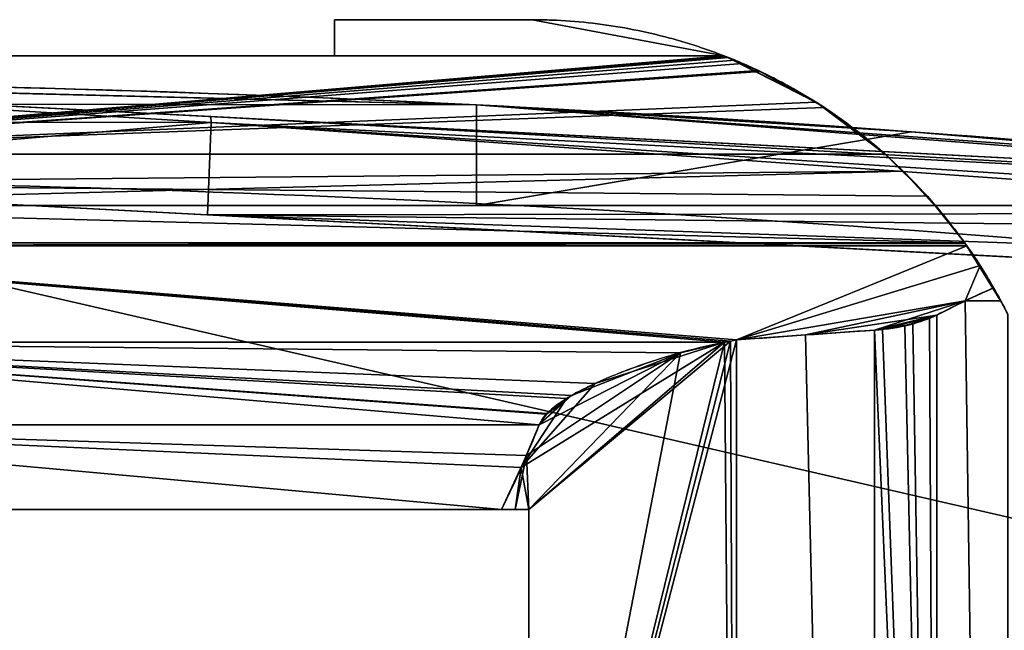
# Model space of a CAD drawing. Extents: x -10.8 to 10.8, y -12.7 to 10.3.
# Tile 42 of 44: x 1.9 to 5.8, y 7.6 to 10. Entities that reach past the tile are written whole.
import ezdxf

# ---------------------------------------------------------------- set-up
doc = ezdxf.new("R2010")
doc.units = 0
doc.header["$MEASUREMENT"] = 0
doc.layers.add('1', color=7, linetype='Continuous')

# ---------------------------------------------------------------- blocks, each defined once
blk = doc.blocks.new('UG_SURFACE_018')
at = {"layer": '1', "color": 9, "linetype": 'Continuous'}
blk.add_3dface([(3.902262, 9.993727, 13.014682), (4.670967, 9.848934, 13.014682), (3.112448, 9.848934, 13.014682), (3.112448, 9.99377, 13.014682)], dxfattribs=at)
blk = doc.blocks.new('UG_SURFACE_034')
at = {"layer": '1', "color": 9, "linetype": 'Continuous'}
for points in [[(4.155295, 8.538688, 19.058624), (4.672131, 8.702975, 18.875113), (0.041582, 8.702975, 18.875113)], [(3.931452, 8.372743, 19.109962), (3.962148, 8.417576, 19.103869), (0.041582, 8.702975, 18.875113)], [(0.041582, 8.702975, 18.875113), (0.041582, 8.372743, 19.109962), (3.931452, 8.372743, 19.109962)], [(0.041582, 8.702975, 18.875113), (3.962148, 8.417576, 19.103869), (4.040726, 8.478227, 19.08691)], [(0.041582, 8.702975, 18.875113), (4.040726, 8.478227, 19.08691), (4.155295, 8.538688, 19.058624)]]:
    blk.add_3dface(points, dxfattribs=at)
blk = doc.blocks.new('UG_SURFACE_036')
at = {"layer": '1', "color": 9, "linetype": 'Continuous'}
for points in [[(3.6802, 9.25, 0.268223), (3.6802, 9.652809, 0.268223), (5.419548, 9.545422, 0.268223)], [(5.419548, 9.545422, 0.268223), (7.155944, 9.397798, 0.268223), (7.155944, 9.25, 0.268223), (3.6802, 9.25, 0.268223)]]:
    blk.add_3dface(points, dxfattribs=at)
blk = doc.blocks.new('UG_SURFACE_048')
at = {"layer": '1', "color": 9, "linetype": 'Continuous'}
for points in [[(3.6802, 9.652809, -4.006757), (-0.085012, 9.747207, -4.481299), (-0.085118, 9.657237, -3.133174)], [(-0.085118, 9.657237, -0.159275), (-0.085012, 9.747207, 0.731299), (3.6802, 9.652809, 0.268223)], [(3.6802, 9.652809, 0.268223), (-0.085012, 9.747207, 0.731299), (7.736272, 9.339417, 0.731299)], [(7.736272, 9.339417, -4.481299), (-0.085012, 9.747207, -4.481299), (3.6802, 9.652809, -4.006757)], [(3.6802, 9.652809, 0.268223), (3.6802, 9.652809, -0.159275), (-0.085118, 9.657237, -0.159275)], [(-0.085118, 9.657237, -3.133174), (3.6802, 9.652809, -3.133174), (3.6802, 9.652809, -4.006757)], [(3.6802, 9.652809, -4.006757), (7.155944, 9.397798, -4.006757), (7.736272, 9.339417, -4.481299)], [(7.736272, 9.339417, 0.731299), (7.155944, 9.397798, 0.268223), (3.6802, 9.652809, 0.268223)]]:
    blk.add_3dface(points, dxfattribs=at)
blk = doc.blocks.new('UG_SURFACE_068')
at = {"layer": '1', "color": 9, "linetype": 'Continuous'}
blk.add_3dface([(0.000106, 9.747155, -0.159275), (3.6802, 9.652809, -0.159275), (3.6802, 9.25, -0.159275), (-3.6802, 9.25, -0.159275)], dxfattribs=at)
blk = doc.blocks.new('UG_SURFACE_073')
at = {"layer": '1', "color": 9, "linetype": 'Continuous'}
for points in [[(4.720643, 8.712673, 18.852824), (5.641659, 9.089043, 17.744503), (0.041582, 9.089043, 17.744503)], [(4.672131, 8.702975, 18.875113), (4.696436, 8.707795, 18.864063), (0.041582, 9.089043, 17.744503)], [(0.041582, 9.089043, 17.744503), (0.041582, 8.702975, 18.875113), (4.672131, 8.702975, 18.875113)], [(0.041582, 9.089043, 17.744503), (4.696436, 8.707795, 18.864063), (4.720643, 8.712673, 18.852824)], [(5.694185, 9.010788, 18.030959), (5.641659, 9.089043, 17.744503), (4.720643, 8.712673, 18.852824)], [(5.694185, 9.010788, 18.030959), (4.720643, 8.712673, 18.852824), (5.634275, 8.868225, 18.462837)], [(5.634275, 8.868225, 18.462837), (5.748504, 8.921069, 18.313156), (5.694185, 9.010788, 18.030959)], [(5.634275, 8.868225, 18.462837), (4.720643, 8.712673, 18.852824), (4.996271, 8.732377, 18.806886)], [(5.634275, 8.868225, 18.462837), (4.996271, 8.732377, 18.806886), (5.272713, 8.751762, 18.760812)], [(5.520962, 8.812099, 18.611316), (5.634275, 8.868225, 18.462837), (5.272713, 8.751762, 18.760812)], [(5.520962, 8.812099, 18.611316), (5.272713, 8.751762, 18.760812), (5.30369, 8.754446, 18.75436)], [(5.30369, 8.754446, 18.75436), (5.425844, 8.776613, 18.7004), (5.520962, 8.812099, 18.611316)]]:
    blk.add_3dface(points, dxfattribs=at)
blk = doc.blocks.new('UG_SURFACE_079')
at = {"layer": '1', "color": 9, "linetype": 'Continuous'}
blk.add_3dface([(-3.80695, 8.034112, 10.164808), (3.890113, 8.034112, 10.164808), (3.890113, 3.014289, 10.164808), (0.041549, 3.014289, 10.164808)], dxfattribs=at)
blk = doc.blocks.new('UG_SURFACE_082')
at = {"layer": '1', "color": 9, "linetype": 'Continuous'}
for points in [[(3.112448, 9.99377, 14.755377), (3.112448, 9.99377, 16.496072), (3.884257, 9.993728, 16.496072), (3.884257, 9.993728, 13.014682)], [(3.884257, 9.993728, 13.014682), (3.112448, 9.99377, 13.014682), (3.112448, 9.99377, 14.755377)], [(3.902262, 9.993727, 13.014682), (3.884257, 9.993728, 13.014682), (3.884257, 9.993728, 16.496072), (3.902262, 9.993727, 16.496072)], [(4.670967, 9.848934, 16.496072), (4.670967, 9.848934, 13.014682), (3.902262, 9.993727, 13.014682)], [(3.902262, 9.993727, 13.014682), (3.902262, 9.993727, 16.496072), (4.670967, 9.848934, 16.496072)], [(4.670967, 9.848934, 13.014682), (4.990914, 9.689573, 16.913555), (4.990043, 9.688056, 12.601168)], [(4.834967, 9.777175, 12.753036), (4.670967, 9.848934, 12.904983), (4.670967, 9.848934, 12.959832)], [(4.672273, 9.848426, 12.884994), (4.670967, 9.848934, 12.904983), (4.834967, 9.777175, 12.753036)], [(4.670967, 9.848934, 12.959832), (4.990043, 9.688056, 12.601168), (4.834967, 9.777175, 12.753036)], [(4.990043, 9.688056, 12.601168), (4.670967, 9.848934, 12.959832), (4.670967, 9.848934, 13.014682)], [(4.990914, 9.689573, 16.913555), (4.670967, 9.848934, 13.014682), (4.670967, 9.848934, 16.496072), (4.670967, 9.848934, 16.550922)], [(4.834967, 9.777175, 16.759682), (4.990914, 9.689573, 16.913555), (4.670967, 9.848934, 16.550922)], [(4.670967, 9.848934, 16.550922), (4.670967, 9.848934, 16.605771), (4.834967, 9.777175, 16.759682)], [(4.834967, 9.777175, 16.759682), (4.670967, 9.848934, 16.605771), (4.680629, 9.845156, 16.660187)], [(4.687547, 9.842416, 12.83364), (4.672273, 9.848426, 12.884994), (4.834967, 9.777175, 12.753036)], [(4.680629, 9.845156, 16.660187), (4.714834, 9.831338, 16.722157), (4.834967, 9.777175, 16.759682)], [(4.834967, 9.777175, 12.753036), (4.744005, 9.819005, 12.754414), (4.687547, 9.842416, 12.83364)], [(4.714834, 9.831338, 16.722157), (4.806749, 9.790709, 16.811821), (4.834967, 9.777175, 16.759682)], [(4.834967, 9.777175, 12.753036), (4.814869, 9.786867, 12.692804), (4.744005, 9.819005, 12.754414)], [(4.806749, 9.790709, 16.811821), (4.990914, 9.689573, 16.913555), (4.834967, 9.777175, 16.759682)], [(4.834967, 9.777175, 12.753036), (4.990043, 9.688056, 12.601168), (4.814869, 9.786867, 12.692804)], [(5.071941, 9.641859, 12.558326), (4.990043, 9.688056, 12.601168), (4.990914, 9.689573, 16.913555)], [(4.990914, 9.689573, 16.913555), (5.038834, 9.663257, 16.940026), (5.071941, 9.641859, 12.558326)], [(5.038834, 9.663257, 16.940026), (5.315005, 9.455234, 16.999471), (5.071941, 9.641859, 12.558326)], [(5.315005, 9.455234, 16.999471), (5.315005, 9.455234, 12.511282), (5.071941, 9.641859, 12.558326)], [(5.483755, 9.287322, 12.511282), (5.315005, 9.455234, 12.511282), (5.387275, 9.387899, 16.999471)], [(5.315005, 9.455234, 16.999471), (5.387275, 9.387899, 16.999471), (5.315005, 9.455234, 12.511282)], [(5.387275, 9.387899, 16.999471), (5.548051, 9.212323, 16.999471), (5.483755, 9.287322, 12.511282)], [(5.633254, 9.100903, 12.511282), (5.483755, 9.287322, 12.511282), (5.548051, 9.212323, 16.999471)], [(5.548051, 9.212323, 16.999471), (5.633254, 9.100903, 16.999471), (5.633254, 9.100903, 12.511282)], [(5.633254, 9.100903, 12.186719), (5.633254, 9.100903, 12.511282), (5.633254, 9.100903, 16.999471), (5.781657, 8.860647, 11.241038)], [(5.633254, 9.100903, 11.862155), (5.633254, 9.100903, 12.186719), (5.781657, 8.860647, 11.241038)], [(5.63539, 9.097905, 11.813659), (5.633254, 9.100903, 11.862155), (5.781657, 8.860647, 11.241038)], [(5.781657, 8.860647, 18.269715), (5.781657, 8.860647, 11.241038), (5.633254, 9.100903, 16.999471), (5.633254, 9.100903, 17.324035)], [(5.781657, 8.860647, 18.269715), (5.633254, 9.100903, 17.324035), (5.633254, 9.100903, 17.648599)], [(5.781657, 8.860647, 18.269715), (5.633254, 9.100903, 17.648599), (5.63539, 9.097905, 17.697094)], [(5.781657, 8.860647, 11.241038), (5.641659, 9.089043, 11.76625), (5.63539, 9.097905, 11.813659)], [(5.63539, 9.097905, 17.697094), (5.641659, 9.089043, 17.744503), (5.781657, 8.860647, 18.269715)], [(5.694185, 9.010788, 11.479796), (5.641659, 9.089043, 11.76625), (5.781657, 8.860647, 11.241038)], [(5.781657, 8.860647, 18.269715), (5.641659, 9.089043, 17.744503), (5.694185, 9.010788, 18.030959)], [(5.694185, 9.010788, 18.030959), (5.777476, 8.868735, 18.275194), (5.781657, 8.860647, 18.269715)], [(5.777476, 8.868735, 11.23556), (5.748504, 8.921069, 11.197597), (5.694185, 9.010788, 11.479796)], [(5.781657, 8.860647, 11.241038), (5.777476, 8.868735, 11.23556), (5.694185, 9.010788, 11.479796)], [(5.694185, 9.010788, 18.030959), (5.748504, 8.921069, 18.313156), (5.777476, 8.868735, 18.275194)], [(5.805454, 8.814615, 11.27222), (5.781657, 8.860647, 11.241038), (5.805454, 8.814615, 18.238533)], [(5.781657, 8.860647, 11.241038), (5.781657, 8.860647, 18.269715), (5.805454, 8.814615, 18.238533)]]:
    blk.add_3dface(points, dxfattribs=at)
blk = doc.blocks.new('UG_SURFACE_084')
at = {"layer": '1', "color": 9, "linetype": 'Continuous'}
for points in [[(5.633254, 9.100903, 17.648599), (0.041582, 9.100903, 17.648599), (0.041582, 9.089043, 17.744503)], [(0.041582, 9.089043, 17.744503), (5.63539, 9.097905, 17.697094), (5.633254, 9.100903, 17.648599)], [(0.041582, 9.089043, 17.744503), (5.641659, 9.089043, 17.744503), (5.63539, 9.097905, 17.697094)]]:
    blk.add_3dface(points, dxfattribs=at)
blk = doc.blocks.new('UG_SURFACE_090')
at = {"layer": '1', "color": 9, "linetype": 'Continuous'}
for points in [[(3.890113, 5.524201, 19.117702), (4.720643, 2.890308, 18.852824), (4.720643, 8.712673, 18.852824)], [(3.890113, 5.524201, 19.117702), (4.720643, 8.712673, 18.852824), (4.696436, 8.707795, 18.864063)], [(4.696436, 8.707795, 18.864063), (4.672131, 8.702975, 18.875113), (3.890113, 8.034112, 19.117702)], [(4.696436, 8.707795, 18.864063), (3.890113, 8.034112, 19.117702), (3.890113, 5.524201, 19.117702)], [(3.890113, 8.034112, 19.117702), (4.672131, 8.702975, 18.875113), (3.859279, 8.201599, 19.123127)], [(3.859279, 8.201599, 19.123127), (4.672131, 8.702975, 18.875113), (4.155295, 8.538688, 19.058624)], [(4.155295, 8.538688, 19.058624), (4.040726, 8.478227, 19.08691), (3.859279, 8.201599, 19.123127)], [(3.931452, 8.372743, 19.109962), (3.859279, 8.201599, 19.123127), (4.040726, 8.478227, 19.08691)], [(4.040726, 8.478227, 19.08691), (3.962148, 8.417576, 19.103869), (3.931452, 8.372743, 19.109962)], [(3.859279, 8.201599, 19.123127), (3.779936, 8.034112, 19.135733), (3.835099, 8.034112, 19.127174)], [(3.859279, 8.201599, 19.123127), (3.835099, 8.034112, 19.127174), (3.890113, 8.034112, 19.117702)]]:
    blk.add_3dface(points, dxfattribs=at)
blk = doc.blocks.new('UG_SURFACE_094')
at = {"layer": '1', "color": 9, "linetype": 'Continuous'}
for points in [[(-3.696772, 8.034112, 10.37502), (3.779936, 8.034112, 10.37502), (3.890113, 8.034112, 10.164808), (-3.80695, 8.034112, 10.164808)], [(3.890113, 8.034112, 10.164808), (3.779936, 8.034112, 10.37502), (3.835099, 8.034112, 10.38358)], [(3.835099, 8.034112, 10.38358), (3.890113, 8.034112, 10.393052), (3.890113, 8.034112, 10.164808)]]:
    blk.add_3dface(points, dxfattribs=at)
blk = doc.blocks.new('UG_SURFACE_104')
at = {"layer": '1', "color": 9, "linetype": 'Continuous'}
for points in [[(-3.6802, 9.25, -0.159275), (3.6802, 9.25, -0.159275), (3.6802, 9.25, -3.133174), (-3.6802, 9.25, -3.133174)], [(3.6802, 9.25, -0.159275), (3.6802, 9.25, 0.268223), (7.155944, 9.25, 0.268223), (7.155944, 9.25, -4.006757)], [(3.6802, 9.25, -3.133174), (3.6802, 9.25, -0.159275), (7.155944, 9.25, -4.006757)], [(7.155944, 9.25, -4.006757), (3.6802, 9.25, -4.006757), (3.6802, 9.25, -3.133174)]]:
    blk.add_3dface(points, dxfattribs=at)
blk = doc.blocks.new('UG_SURFACE_112')
at = {"layer": '1', "color": 9, "linetype": 'Continuous'}
blk.add_3dface([(3.890113, 3.014289, 10.393052), (3.890113, 3.014289, 10.164808), (3.890113, 8.034112, 10.164808), (3.890113, 8.034112, 10.393052)], dxfattribs=at)
blk = doc.blocks.new('UG_SURFACE_113')
at = {"layer": '1', "color": 9, "linetype": 'Continuous'}
for points in [[(5.272713, -2.932057, 18.760812), (5.272713, 8.751762, 18.760812), (4.996271, 8.732377, 18.806886)], [(4.996271, 8.732377, 18.806886), (4.720643, 8.712673, 18.852824), (4.720643, -2.932057, 18.852824), (5.272713, -2.932057, 18.760812)]]:
    blk.add_3dface(points, dxfattribs=at)
blk = doc.blocks.new('UG_SURFACE_118')
at = {"layer": '1', "color": 9, "linetype": 'Continuous'}
for points in [[(5.387275, 9.387899, 16.999471), (5.315005, 9.455234, 16.999471), (-5.231842, 9.455234, 16.999471), (-5.400592, 9.287322, 16.999471)], [(-5.400592, 9.287322, 16.999471), (-5.550091, 9.100903, 16.999471), (5.387275, 9.387899, 16.999471)], [(-5.550091, 9.100903, 16.999471), (5.633254, 9.100903, 16.999471), (5.548051, 9.212323, 16.999471), (5.387275, 9.387899, 16.999471)]]:
    blk.add_3dface(points, dxfattribs=at)
blk = doc.blocks.new('UG_SURFACE_131')
at = {"layer": '1', "color": 9, "linetype": 'Continuous'}
for points in [[(5.520962, 2.940021, 18.611316), (5.520962, 8.812099, 18.611316), (5.425844, 8.776613, 18.7004)], [(5.520962, 2.940021, 18.611316), (5.30369, 8.754446, 18.75436), (5.272713, 8.751762, 18.760812)], [(5.272713, 8.751762, 18.760812), (5.272713, 2.909852, 18.760812), (5.520962, 2.940021, 18.611316)], [(5.520962, 2.940021, 18.611316), (5.425844, 8.776613, 18.7004), (5.30369, 8.754446, 18.75436)]]:
    blk.add_3dface(points, dxfattribs=at)
blk = doc.blocks.new('UG_SURFACE_134')
at = {"layer": '1', "color": 9, "linetype": 'Continuous'}
blk.add_3dface([(3.112448, 9.848934, 16.496072), (3.112448, 9.99377, 16.496072), (3.112448, 9.99377, 13.014682), (3.112448, 9.848934, 13.014682)], dxfattribs=at)
blk = doc.blocks.new('UG_SURFACE_136')
at = {"layer": '1', "color": 9, "linetype": 'Continuous'}
for points in [[(4.670967, 9.848934, 16.605771), (0.041582, 9.848934, 16.605771), (0.041582, 9.455234, 16.999471)], [(0.041582, 9.455234, 16.999471), (4.680629, 9.845156, 16.660187), (4.670967, 9.848934, 16.605771)], [(4.714834, 9.831338, 16.722157), (4.680629, 9.845156, 16.660187), (0.041582, 9.455234, 16.999471)], [(4.806749, 9.790709, 16.811821), (4.714834, 9.831338, 16.722157), (0.041582, 9.455234, 16.999471)], [(5.038834, 9.663257, 16.940026), (4.806749, 9.790709, 16.811821), (0.041582, 9.455234, 16.999471)], [(0.041582, 9.455234, 16.999471), (5.315005, 9.455234, 16.999471), (5.038834, 9.663257, 16.940026)]]:
    blk.add_3dface(points, dxfattribs=at)
blk = doc.blocks.new('UG_SURFACE_141')
at = {"layer": '1', "color": 9, "linetype": 'Continuous'}
for points in [[(3.779936, 8.034112, 10.37502), (0.041582, 8.034112, 10.37502), (0.041582, 8.372743, 10.400791)], [(0.041582, 8.372743, 10.400791), (3.931452, 8.372743, 10.400791), (3.880423, 8.249926, 10.391315)], [(0.041582, 8.372743, 10.400791), (3.880423, 8.249926, 10.391315), (3.779936, 8.034112, 10.37502)]]:
    blk.add_3dface(points, dxfattribs=at)
blk = doc.blocks.new('UG_SURFACE_144')
at = {"layer": '1', "color": 9, "linetype": 'Continuous'}
for points in [[(4.060423, 8.490028, 10.428404), (3.959661, 8.41494, 10.40638), (0.041582, 8.702975, 10.63564)], [(4.495753, 8.66098, 10.562234), (4.060423, 8.490028, 10.428404), (0.041582, 8.702975, 10.63564)], [(0.041582, 8.702975, 10.63564), (4.672131, 8.702975, 10.63564), (4.495753, 8.66098, 10.562234)], [(3.931452, 8.372743, 10.400791), (0.041582, 8.372743, 10.400791), (0.041582, 8.702975, 10.63564)], [(0.041582, 8.702975, 10.63564), (3.959661, 8.41494, 10.40638), (3.931452, 8.372743, 10.400791)]]:
    blk.add_3dface(points, dxfattribs=at)
blk = doc.blocks.new('UG_SURFACE_147')
at = {"layer": '1', "color": 9, "linetype": 'Continuous'}
for points in [[(5.777476, 8.868735, 18.275194), (5.748504, 8.921069, 18.313156), (5.634275, 8.868225, 18.462837)], [(5.634275, 8.868225, 18.462837), (5.520962, 8.812099, 18.611316), (5.520962, -2.932057, 18.611316), (5.805454, -2.932057, 18.238533)], [(5.634275, 8.868225, 18.462837), (5.805454, -2.932057, 18.238533), (5.805454, 8.814615, 18.238533), (5.777476, 8.868735, 18.275194)]]:
    blk.add_3dface(points, dxfattribs=at)
blk = doc.blocks.new('UG_SURFACE_150')
at = {"layer": '1', "color": 9, "linetype": 'Continuous'}
blk.add_3dface([(4.670967, 9.848934, 16.496072), (3.902262, 9.993727, 16.496072), (3.112448, 9.99377, 16.496072), (3.112448, 9.848934, 16.496072)], dxfattribs=at)
blk = doc.blocks.new('UG_SURFACE_152')
at = {"layer": '1', "color": 9, "linetype": 'Continuous'}
for points in [[(-0.059933, 9.353501, -4.875), (6.26439, 7.898193, -4.875), (6.091422, 7.48061, -4.875), (-6.113303, 7.48061, -4.875)], [(-0.059933, 9.353501, -4.875), (7.745269, 8.942615, -4.875), (6.681973, 8.071161, -4.875), (6.26439, 7.898193, -4.875)]]:
    blk.add_3dface(points, dxfattribs=at)
blk = doc.blocks.new('UG_SURFACE_155')
at = {"layer": '1', "color": 9, "linetype": 'Continuous'}
for points in [[(4.672131, 8.702975, 10.63564), (4.696436, 8.707795, 10.646692), (4.720643, 2.890308, 10.65793)], [(4.696436, 8.707795, 10.646692), (4.720643, 8.712673, 10.65793), (4.720643, 2.890308, 10.65793)], [(4.495753, 8.66098, 10.562234), (4.672131, 8.702975, 10.63564), (3.890113, 5.524201, 10.393052)], [(4.672131, 8.702975, 10.63564), (4.720643, 2.890308, 10.65793), (3.890113, 5.524201, 10.393052)], [(3.880423, 8.249926, 10.391315), (4.495753, 8.66098, 10.562234), (3.890113, 8.034112, 10.393052)], [(4.495753, 8.66098, 10.562234), (3.880423, 8.249926, 10.391315), (3.931452, 8.372743, 10.400791)], [(3.890113, 5.524201, 10.393052), (3.890113, 8.034112, 10.393052), (4.495753, 8.66098, 10.562234)], [(4.060423, 8.490028, 10.428404), (4.495753, 8.66098, 10.562234), (3.931452, 8.372743, 10.400791)], [(3.931452, 8.372743, 10.400791), (3.959661, 8.41494, 10.40638), (4.060423, 8.490028, 10.428404)], [(3.835099, 8.034112, 10.38358), (3.779936, 8.034112, 10.37502), (3.880423, 8.249926, 10.391315)], [(3.890113, 8.034112, 10.393052), (3.835099, 8.034112, 10.38358), (3.880423, 8.249926, 10.391315)]]:
    blk.add_3dface(points, dxfattribs=at)
blk = doc.blocks.new('UG_SURFACE_165')
at = {"layer": '1', "color": 9, "linetype": 'Continuous'}
for points in [[(5.633254, 9.100903, 11.862155), (5.63539, 9.097905, 11.813659), (0.041582, 9.089043, 11.76625)], [(0.041582, 9.089043, 11.76625), (0.041582, 9.100903, 11.862155), (5.633254, 9.100903, 11.862155)], [(5.63539, 9.097905, 11.813659), (5.641659, 9.089043, 11.76625), (0.041582, 9.089043, 11.76625)]]:
    blk.add_3dface(points, dxfattribs=at)
blk = doc.blocks.new('UG_SURFACE_179')
at = {"layer": '1', "color": 9, "linetype": 'Continuous'}
for points in [[(4.996271, 8.732377, 10.703869), (5.272713, 8.751762, 10.749942), (5.272713, -2.932057, 10.749942)], [(5.272713, -2.932057, 10.749942), (4.720643, -2.932057, 10.65793), (4.720643, 8.712673, 10.65793), (4.996271, 8.732377, 10.703869)]]:
    blk.add_3dface(points, dxfattribs=at)
blk = doc.blocks.new('UG_SURFACE_184')
at = {"layer": '1', "color": 9, "linetype": 'Continuous'}
blk.add_3dface([(-5.550091, 9.100903, 11.862155), (-5.550091, 9.100903, 12.511282), (5.633254, 9.100903, 12.511282), (5.633254, 9.100903, 11.862155)], dxfattribs=at)
blk = doc.blocks.new('UG_SURFACE_191')
at = {"layer": '1', "color": 9, "linetype": 'Continuous'}
for points in [[(3.859279, 8.201599, 19.123127), (3.931452, 8.372743, 19.109962), (0.041582, 8.372743, 19.109962)], [(3.779936, 8.034112, 19.135733), (3.859279, 8.201599, 19.123127), (0.041582, 8.372743, 19.109962)], [(0.041582, 8.372743, 19.109962), (0.041582, 8.034112, 19.135733), (3.779936, 8.034112, 19.135733)]]:
    blk.add_3dface(points, dxfattribs=at)
blk = doc.blocks.new('UG_SURFACE_195')
at = {"layer": '1', "color": 9, "linetype": 'Continuous'}
for points in [[(-0.085012, 9.747207, 0.731299), (-2.644151, 9.588428, 1.009688), (2.618588, 9.583129, 1.009688)], [(2.618588, 9.583129, 1.009688), (2.617939, 9.606279, 0.731299), (-0.085012, 9.747207, 0.731299)], [(2.618588, 9.583129, 1.009688), (-2.644151, 9.588428, 1.009688), (-0.059933, 9.353501, 1.125)], [(-0.059933, 9.353501, 1.125), (2.603736, 9.213278, 1.125), (2.618588, 9.583129, 1.009688)], [(7.737385, 9.220025, 1.006001), (2.618588, 9.583129, 1.009688), (2.603736, 9.213278, 1.125)], [(7.73638, 9.317307, 0.861003), (7.736272, 9.339417, 0.731299), (2.617939, 9.606279, 0.731299)], [(2.617939, 9.606279, 0.731299), (2.618588, 9.583129, 1.009688), (7.73638, 9.317307, 0.861003)], [(2.618588, 9.583129, 1.009688), (7.737385, 9.220025, 1.006001), (7.736891, 9.25354, 0.976081)], [(2.618588, 9.583129, 1.009688), (7.736891, 9.25354, 0.976081), (7.73638, 9.317307, 0.861003)], [(2.603736, 9.213278, 1.125), (7.738341, 9.15519, 1.06388), (7.737385, 9.220025, 1.006001)], [(7.745199, 8.944044, 1.124997), (7.741557, 9.032812, 1.114735), (2.603736, 9.213278, 1.125)], [(2.603736, 9.213278, 1.125), (7.745269, 8.942615, 1.125), (7.745199, 8.944044, 1.124997)], [(2.603736, 9.213278, 1.125), (7.741557, 9.032812, 1.114735), (7.738341, 9.15519, 1.06388)]]:
    blk.add_3dface(points, dxfattribs=at)
blk = doc.blocks.new('UG_SURFACE_197')
at = {"layer": '1', "color": 9, "linetype": 'Continuous'}
blk.add_3dface([(3.890113, 8.034112, 19.117702), (3.890113, 8.034112, 19.345946), (3.890113, 3.014289, 19.345946), (3.890113, 3.014289, 19.117702)], dxfattribs=at)
blk = doc.blocks.new('UG_SURFACE_201')
at = {"layer": '1', "color": 9, "linetype": 'Continuous'}
for points in [[(5.520962, 2.940021, 10.899438), (5.393158, 8.768659, 10.79085), (5.492352, 8.798941, 10.866003)], [(5.492352, 8.798941, 10.866003), (5.520962, 8.812099, 10.899438), (5.520962, 2.940021, 10.899438)], [(5.272713, 8.751762, 10.749942), (5.393158, 8.768659, 10.79085), (5.520962, 2.940021, 10.899438)], [(5.520962, 2.940021, 10.899438), (5.272713, 2.909852, 10.749942), (5.272713, 8.751762, 10.749942)]]:
    blk.add_3dface(points, dxfattribs=at)
blk = doc.blocks.new('UG_SURFACE_206')
at = {"layer": '1', "color": 9, "linetype": 'Continuous'}
for points in [[(-5.304112, 9.387899, 12.511282), (-5.231842, 9.455234, 12.511282), (5.315005, 9.455234, 12.511282), (5.483755, 9.287322, 12.511282)], [(5.633254, 9.100903, 12.511282), (-5.550091, 9.100903, 12.511282), (-5.464888, 9.212323, 12.511282), (-5.304112, 9.387899, 12.511282)], [(5.483755, 9.287322, 12.511282), (5.633254, 9.100903, 12.511282), (-5.304112, 9.387899, 12.511282)]]:
    blk.add_3dface(points, dxfattribs=at)
blk = doc.blocks.new('UG_SURFACE_208')
at = {"layer": '1', "color": 9, "linetype": 'Continuous'}
blk.add_3dface([(-3.6802, 9.25, -3.133174), (3.6802, 9.25, -3.133174), (3.6802, 9.652809, -3.133174), (0.000106, 9.747155, -3.133174)], dxfattribs=at)
blk = doc.blocks.new('UG_SURFACE_216')
at = {"layer": '1', "color": 9, "linetype": 'Continuous'}
for points in [[(-3.80695, 8.034112, 19.345946), (3.890113, 8.034112, 19.345946), (3.779936, 8.034112, 19.135733), (-3.696772, 8.034112, 19.135733)], [(3.835099, 8.034112, 19.127174), (3.779936, 8.034112, 19.135733), (3.890113, 8.034112, 19.345946)], [(3.890113, 8.034112, 19.345946), (3.890113, 8.034112, 19.117702), (3.835099, 8.034112, 19.127174)]]:
    blk.add_3dface(points, dxfattribs=at)
blk = doc.blocks.new('UG_SURFACE_218')
at = {"layer": '1', "color": 9, "linetype": 'Continuous'}
for points in [[(5.634275, 8.868225, 11.047918), (5.748504, 8.921069, 11.197597), (5.777476, 8.868735, 11.23556)], [(5.805454, -2.932057, 11.27222), (5.520962, -2.932057, 10.899438), (5.520962, 8.812099, 10.899438), (5.634275, 8.868225, 11.047918)], [(5.777476, 8.868735, 11.23556), (5.805454, 8.814615, 11.27222), (5.805454, -2.932057, 11.27222), (5.634275, 8.868225, 11.047918)]]:
    blk.add_3dface(points, dxfattribs=at)
blk = doc.blocks.new('UG_SURFACE_222')
at = {"layer": '1', "color": 9, "linetype": 'Continuous'}
blk.add_3dface([(-5.550091, 9.100903, 16.999471), (-5.550091, 9.100903, 17.648599), (5.633254, 9.100903, 17.648599), (5.633254, 9.100903, 16.999471)], dxfattribs=at)
blk = doc.blocks.new('UG_SURFACE_224')
at = {"layer": '1', "color": 9, "linetype": 'Continuous'}
for points in [[(4.670967, 9.848934, 12.904983), (4.672273, 9.848426, 12.884994), (0.041582, 9.455234, 12.511282)], [(0.041582, 9.455234, 12.511282), (0.041582, 9.848934, 12.904983), (4.670967, 9.848934, 12.904983)], [(4.672273, 9.848426, 12.884994), (4.687547, 9.842416, 12.83364), (0.041582, 9.455234, 12.511282)], [(0.041582, 9.455234, 12.511282), (4.687547, 9.842416, 12.83364), (4.744005, 9.819005, 12.754414)], [(0.041582, 9.455234, 12.511282), (4.744005, 9.819005, 12.754414), (4.814869, 9.786867, 12.692804)], [(0.041582, 9.455234, 12.511282), (4.814869, 9.786867, 12.692804), (5.071941, 9.641859, 12.558326)], [(5.071941, 9.641859, 12.558326), (5.315005, 9.455234, 12.511282), (0.041582, 9.455234, 12.511282)]]:
    blk.add_3dface(points, dxfattribs=at)
blk = doc.blocks.new('UG_SURFACE_226')
at = {"layer": '1', "color": 9, "linetype": 'Continuous'}
blk.add_3dface([(3.6802, 9.25, -3.133174), (3.6802, 9.25, -4.006757), (3.6802, 9.652809, -4.006757), (3.6802, 9.652809, -3.133174)], dxfattribs=at)
blk = doc.blocks.new('UG_SURFACE_235')
at = {"layer": '1', "color": 9, "linetype": 'Continuous'}
blk.add_3dface([(8.607937, 5.937249, 1.125), (7.745269, 8.942615, 1.125), (-0.059933, 9.353501, 1.125), (0.272606, 1.546027, 1.125)], dxfattribs=at)
blk = doc.blocks.new('UG_SURFACE_238')
at = {"layer": '1', "color": 9, "linetype": 'Continuous'}
blk.add_3dface([(3.6802, 9.25, 0.268223), (3.6802, 9.25, -0.159275), (3.6802, 9.652809, -0.159275), (3.6802, 9.652809, 0.268223)], dxfattribs=at)
blk = doc.blocks.new('UG_SURFACE_242')
at = {"layer": '1', "color": 9, "linetype": 'Continuous'}
for points in [[(-3.029285, 9.848934, 16.496072), (-4.587804, 9.848934, 16.496072), (-4.587804, 9.848934, 16.605771), (4.670967, 9.848934, 16.605771)], [(3.112448, 9.848934, 13.014682), (4.670967, 9.848934, 13.014682), (4.670967, 9.848934, 12.904983), (-4.587804, 9.848934, 12.904983)], [(0.695013, 9.848934, 13.014682), (3.112448, 9.848934, 13.014682), (-4.587804, 9.848934, 12.904983)], [(-0.61185, 9.848934, 16.496072), (-3.029285, 9.848934, 16.496072), (4.670967, 9.848934, 16.605771)], [(4.670967, 9.848934, 16.605771), (0.695013, 9.848934, 16.496072), (-0.61185, 9.848934, 16.496072)], [(1.416013, 9.848934, 16.007548), (0.695013, 9.848934, 16.496072), (3.112448, 9.848934, 16.496072)], [(3.112448, 9.848934, 16.496072), (0.695013, 9.848934, 16.496072), (4.670967, 9.848934, 16.605771)], [(3.112448, 9.848934, 13.014682), (0.695013, 9.848934, 13.014682), (1.416013, 9.848934, 13.503206)], [(1.416013, 9.848934, 13.503206), (3.112448, 9.848934, 16.496072), (3.112448, 9.848934, 13.014682)], [(3.112448, 9.848934, 16.496072), (1.416013, 9.848934, 13.503206), (1.835449, 9.848934, 14.266469)], [(3.112448, 9.848934, 16.496072), (1.835449, 9.848934, 15.244286), (1.416013, 9.848934, 16.007548)], [(1.835449, 9.848934, 14.266469), (1.835449, 9.848934, 15.244286), (3.112448, 9.848934, 16.496072)], [(4.670967, 9.848934, 16.605771), (4.670967, 9.848934, 16.496072), (3.112448, 9.848934, 16.496072)]]:
    blk.add_3dface(points, dxfattribs=at)
blk = doc.blocks.new('UG_SURFACE_246')
at = {"layer": '1', "color": 9, "linetype": 'Continuous'}
blk.add_3dface([(0.041549, 3.014289, 19.345946), (3.890113, 3.014289, 19.345946), (3.890113, 8.034112, 19.345946), (-3.80695, 8.034112, 19.345946)], dxfattribs=at)
blk = doc.blocks.new('UG_SURFACE_260')
at = {"layer": '1', "color": 9, "linetype": 'Continuous'}
for points in [[(4.672131, 8.702975, 10.63564), (0.041582, 8.702975, 10.63564), (0.041582, 9.089043, 11.76625)], [(4.720643, 8.712673, 10.65793), (4.696436, 8.707795, 10.646692), (0.041582, 9.089043, 11.76625)], [(0.041582, 9.089043, 11.76625), (5.641659, 9.089043, 11.76625), (4.720643, 8.712673, 10.65793)], [(0.041582, 9.089043, 11.76625), (4.696436, 8.707795, 10.646692), (4.672131, 8.702975, 10.63564)], [(4.720643, 8.712673, 10.65793), (5.641659, 9.089043, 11.76625), (5.694185, 9.010788, 11.479796)], [(5.634275, 8.868225, 11.047918), (4.720643, 8.712673, 10.65793), (5.694185, 9.010788, 11.479796)], [(5.694185, 9.010788, 11.479796), (5.748504, 8.921069, 11.197597), (5.634275, 8.868225, 11.047918)], [(4.996271, 8.732377, 10.703869), (4.720643, 8.712673, 10.65793), (5.634275, 8.868225, 11.047918)], [(4.996271, 8.732377, 10.703869), (5.634275, 8.868225, 11.047918), (5.520962, 8.812099, 10.899438)], [(5.272713, 8.751762, 10.749942), (4.996271, 8.732377, 10.703869), (5.520962, 8.812099, 10.899438)], [(5.272713, 8.751762, 10.749942), (5.520962, 8.812099, 10.899438), (5.492352, 8.798941, 10.866003)], [(5.492352, 8.798941, 10.866003), (5.393158, 8.768659, 10.79085), (5.272713, 8.751762, 10.749942)]]:
    blk.add_3dface(points, dxfattribs=at)
blk = doc.blocks.new('UG_SURFACE_264')
at = {"layer": '1', "color": 9, "linetype": 'Continuous'}
for points in [[(2.618588, 9.583129, -4.759688), (-2.644151, 9.588428, -4.759688), (-0.085012, 9.747207, -4.481299)], [(-0.085012, 9.747207, -4.481299), (2.617939, 9.606279, -4.481299), (2.618588, 9.583129, -4.759688)], [(-0.059933, 9.353501, -4.875), (-2.644151, 9.588428, -4.759688), (2.618588, 9.583129, -4.759688)], [(2.618588, 9.583129, -4.759688), (2.603736, 9.213278, -4.875), (-0.059933, 9.353501, -4.875)], [(2.603736, 9.213278, -4.875), (2.618588, 9.583129, -4.759688), (7.737385, 9.220025, -4.756001)], [(7.73638, 9.317307, -4.611003), (2.618588, 9.583129, -4.759688), (2.617939, 9.606279, -4.481299)], [(2.617939, 9.606279, -4.481299), (7.736272, 9.339417, -4.481299), (7.73638, 9.317307, -4.611003)], [(7.736891, 9.25354, -4.726081), (7.737385, 9.220025, -4.756001), (2.618588, 9.583129, -4.759688)], [(7.73638, 9.317307, -4.611003), (7.736891, 9.25354, -4.726081), (2.618588, 9.583129, -4.759688)], [(7.737385, 9.220025, -4.756001), (7.738341, 9.15519, -4.81388), (2.603736, 9.213278, -4.875)], [(7.745199, 8.944044, -4.874998), (7.745269, 8.942615, -4.875), (2.603736, 9.213278, -4.875)], [(7.738341, 9.15519, -4.81388), (7.741557, 9.032812, -4.864735), (2.603736, 9.213278, -4.875)], [(2.603736, 9.213278, -4.875), (7.741557, 9.032812, -4.864735), (7.745199, 8.944044, -4.874998)]]:
    blk.add_3dface(points, dxfattribs=at)
blk = doc.blocks.new('UG_SURFACE_270')
at = {"layer": '1', "color": 9, "linetype": 'Continuous'}
for points in [[(5.419548, 9.545422, -4.006757), (3.6802, 9.652809, -4.006757), (3.6802, 9.25, -4.006757)], [(3.6802, 9.25, -4.006757), (7.155944, 9.25, -4.006757), (7.155944, 9.397798, -4.006757), (5.419548, 9.545422, -4.006757)]]:
    blk.add_3dface(points, dxfattribs=at)

msp = doc.modelspace()

# ---------------------------------------------------------------- linework, layer by layer
at = {"layer": '1', "color": 43, "linetype": 'Continuous'}
for p, q in [((3.1124, 9.9938, 13.0147), (3.1124, 9.8489, 13.0147)), ((3.1124, 9.8489, 16.4961), (3.1124, 9.9938, 16.4961)), ((3.1124, 9.9938, 13.0147), (3.1124, 9.9938, 16.4961)), ((4.671, 9.8489, 16.6058), (-4.5878, 9.8489, 16.6058)), ((4.671, 9.8489, 12.905), (-4.5878, 9.8489, 12.905)), ((4.671, 9.8489, 13.0147), (3.1124, 9.8489, 13.0147)), ((3.1124, 9.8489, 13.0147), (3.1124, 9.8489, 16.4961)), ((4.671, 9.8489, 16.4961), (3.1124, 9.8489, 16.4961)), ((4.671, 9.8489, 12.905), (4.671, 9.8489, 13.0147)), ((4.671, 9.8489, 16.4961), (4.671, 9.8489, 16.6058)), ((3.6802, 9.6528, 0.2682), (3.6802, 9.6528, -0.1593)), ((3.6802, 9.25, -0.1593), (3.6802, 9.6528, -0.1593)), ((3.6802, 9.25, -3.1332), (3.6802, 9.6528, -3.1332)), ((3.6802, 9.6528, -3.1332), (3.6802, 9.6528, -4.0068)), ((3.6802, 9.25, -4.0068), (3.6802, 9.6528, -4.0068)), ((3.6802, 9.25, 0.2682), (3.6802, 9.6528, 0.2682)), ((5.315, 9.4552, 12.5113), (-5.2318, 9.4552, 12.5113)), ((5.315, 9.4552, 16.9995), (-5.2318, 9.4552, 16.9995)), ((-3.6802, 9.25, -0.1593), (3.6802, 9.25, -0.1593)), ((3.6802, 9.25, -3.1332), (-3.6802, 9.25, -3.1332)), ((3.6802, 9.25, -0.1593), (3.6802, 9.25, 0.2682)), ((7.1559, 9.25, -4.0068), (3.6802, 9.25, -4.0068)), ((3.6802, 9.25, 0.2682), (7.1559, 9.25, 0.2682)), ((3.6802, 9.25, -4.0068), (3.6802, 9.25, -3.1332)), ((5.6333, 9.1009, 16.9995), (-5.5501, 9.1009, 16.9995)), ((5.6333, 9.1009, 12.5113), (-5.5501, 9.1009, 12.5113)), ((5.6333, 9.1009, 17.6486), (-5.5501, 9.1009, 17.6486)), ((5.6333, 9.1009, 11.8622), (-5.5501, 9.1009, 11.8622)), ((5.6333, 9.1009, 11.8622), (5.6333, 9.1009, 12.5113)), ((5.6333, 9.1009, 16.9995), (5.6333, 9.1009, 17.6486)), ((5.6417, 9.089, 11.7662), (-5.5585, 9.089, 11.7662)), ((5.6417, 9.089, 17.7445), (-5.5585, 9.089, 17.7445)), ((5.521, 8.8121, 10.8994), (5.521, -2.9321, 10.8994)), ((5.521, 8.8121, 18.6113), (5.521, -2.9321, 18.6113)), ((5.2727, 8.7518, 18.7608), (5.2727, -2.9321, 18.7608)), ((5.2727, 8.7518, 10.7499), (5.2727, -2.9321, 10.7499)), ((4.7206, 8.7127, 18.8528), (4.7206, -2.9321, 18.8528)), ((4.7206, 8.7127, 10.6579), (4.7206, -2.9321, 10.6579)), ((4.6721, 8.703, 18.8751), (-4.589, 8.703, 18.8751)), ((4.6721, 8.703, 10.6356), (-4.589, 8.703, 10.6356)), ((3.9315, 8.3727, 19.11), (-3.8483, 8.3727, 19.11)), ((3.9315, 8.3727, 10.4008), (-3.8483, 8.3727, 10.4008)), ((3.8901, 8.0341, 10.1648), (-3.807, 8.0341, 10.1648)), ((-3.807, 8.0341, 19.3459), (3.8901, 8.0341, 19.3459)), ((-3.6968, 8.0341, 19.1357), (3.7799, 8.0341, 19.1357)), ((3.7799, 8.0341, 10.375), (-3.6968, 8.0341, 10.375)), ((3.8901, 8.0341, 19.3459), (3.8901, 3.0143, 19.3459)), ((3.8901, 8.0341, 19.1177), (3.8901, 3.0143, 19.1177)), ((3.8901, 3.0143, 10.1648), (3.8901, 8.0341, 10.1648)), ((3.8901, 8.0341, 10.3931), (3.8901, 8.0341, 10.1648)), ((3.8901, 8.0341, 19.1177), (3.8901, 8.0341, 19.3459)), ((3.8901, 3.0143, 10.3931), (3.8901, 8.0341, 10.3931))]:
    msp.add_line(p, q, dxfattribs=at)
at = {"layer": '1', "color": 43, "linetype": 'Continuous', "extrusion": (0, 0, -1)}
for centre, radius, start, end in [((0.0884, -65.5268, -0.7313), 75.274, 84.038539, 95.966636), ((0.0884, -65.5268, 3.1332), 75.274, 87.265027, 92.869727), ((0.0884, -65.5268, 4.0068), 75.274, 92.869727, 95.522682), ((0.0884, -65.5268, 4.875), 74.8803, 84.038539, 96.005044)]:
    msp.add_arc(centre, radius, start, end, dxfattribs=at)
at = {"layer": '1', "color": 43, "linetype": 'Continuous'}
for centre, radius, start, end in [((-0.0884, -65.5268, -4.4813), 75.274, 84.033364, 95.961461), ((-0.0884, -65.5268, -0.1593), 75.274, 87.130273, 92.734973), ((-0.0884, -65.5268, 0.2682), 75.274, 84.477318, 87.130273), ((-0.0884, -65.5268, 1.125), 74.8803, 83.994956, 95.961461)]:
    msp.add_arc(centre, radius, start, end, dxfattribs=at)
at = {"layer": '1', "color": 43, "linetype": 'Continuous', "extrusion": (2e-16, 1, -1.569e-13)}
for centre, start, end in [((-3.2917, 13.7039, 8.0341), 259.7547, 261.656), ((-3.2917, 15.8068, 8.0341), 98.344, 100.2453)]:
    msp.add_arc(centre, 3.3645, start, end, dxfattribs=at)
at = {"layer": '1', "color": 43, "linetype": 'Continuous', "extrusion": (0.794951, 9.5e-14, 0.606673)}
msp.add_ellipse((7.5223, 2.0991, 15.9889), major_axis=(-5.5001, 0, 7.207), ratio=0.794951, start_param=5.040759, end_param=5.08481, dxfattribs=at)
at = {"layer": '1', "color": 43, "linetype": 'Continuous', "extrusion": (0.794951, -9.54e-14, -0.606673)}
msp.add_ellipse((7.5223, 2.0991, 13.5219), major_axis=(-5.5001, 0, -7.207), ratio=0.794951, start_param=1.198375, end_param=1.242426, dxfattribs=at)
at = {"layer": '1', "color": 43, "linetype": 'Continuous', "extrusion": (0.164399, 1.547e-13, 0.986394)}
msp.add_ellipse((21.9042, 2.0991, 15.9889), major_axis=(-43.242, 0, 7.207), ratio=0.164399, start_param=5.107179, end_param=5.121051, dxfattribs=at)
at = {"layer": '1', "color": 43, "linetype": 'Continuous', "extrusion": (0.164399, -1.548e-13, -0.986394)}
msp.add_ellipse((21.9042, 2.0991, 13.5219), major_axis=(-43.242, 0, -7.207), ratio=0.164399, start_param=1.162134, end_param=1.176006, dxfattribs=at)
at = {"layer": '1', "color": 43, "linetype": 'Continuous'}
for points, knots in [([(4.671, 9.8489, 13.0147), (4.6399, 9.861, 13.0147), (4.6085, 9.8724, 13.0147), (4.5533, 9.8909, 13.0147), (4.5297, 9.8983, 13.0147), (4.4823, 9.9124, 13.0147), (4.4585, 9.9191, 13.0147), (4.387, 9.9376, 13.0147), (4.3391, 9.9483, 13.0147), (4.1948, 9.9754, 13.0147), (4.0976, 9.9868, 13.0147), (3.9751, 9.9925, 13.0147), (3.9506, 9.9932, 13.0147), (3.9014, 9.9938, 13.0147), (3.8767, 9.9938, 13.0147), (3.8027, 9.9936, 13.0147), (3.7534, 9.9936, 13.0147), (3.5069, 9.9939, 13.0147), (3.3097, 9.9938, 13.0147), (3.1124, 9.9938, 13.0147)], [0, 0, 0, 0, 0.063565, 0.063565, 0.110386, 0.110386, 0.157208, 0.157208, 0.250852, 0.250852, 0.438139, 0.438139, 0.48496, 0.48496, 0.531782, 0.531782, 0.625426, 0.625426, 1, 1, 1, 1]), ([(3.1124, 9.9938, 16.4961), (3.3097, 9.9938, 16.4961), (3.5069, 9.9939, 16.4961), (3.7534, 9.9936, 16.4961), (3.8027, 9.9936, 16.4961), (3.8767, 9.9938, 16.4961), (3.9014, 9.9938, 16.4961), (3.9506, 9.9932, 16.4961), (3.9751, 9.9925, 16.4961), (4.0976, 9.9868, 16.4961), (4.1948, 9.9754, 16.4961), (4.3391, 9.9483, 16.4961), (4.387, 9.9376, 16.4961), (4.4585, 9.9191, 16.4961), (4.4823, 9.9124, 16.4961), (4.5297, 9.8983, 16.4961), (4.5533, 9.8909, 16.4961), (4.6085, 9.8724, 16.4961), (4.6399, 9.861, 16.4961), (4.671, 9.8489, 16.4961)], [0, 0, 0, 0, 0.374574, 0.374574, 0.468218, 0.468218, 0.51504, 0.51504, 0.561861, 0.561861, 0.749148, 0.749148, 0.842792, 0.842792, 0.889614, 0.889614, 0.936435, 0.936435, 1, 1, 1, 1]), ([(5.315, 9.4552, 12.5113), (5.2007, 9.5569, 12.5113), (5.0778, 9.6434, 12.5474), (4.8973, 9.7467, 12.6365), (4.8369, 9.7772, 12.6723), (4.7544, 9.8147, 12.7423), (4.7282, 9.8259, 12.7685), (4.6866, 9.8429, 12.8295), (4.671, 9.8489, 12.8662), (4.671, 9.8489, 12.905)], [0, 0, 0, 0, 0.5, 0.5, 0.75, 0.75, 0.875, 0.875, 1, 1, 1, 1]), ([(4.671, 9.8489, 16.6058), (4.671, 9.8489, 16.6446), (4.6863, 9.843, 16.6808), (4.7284, 9.8258, 16.7425), (4.7544, 9.8147, 16.7685), (4.8368, 9.7772, 16.8384), (4.8972, 9.7468, 16.8742), (5.0179, 9.6777, 16.9338), (5.0797, 9.6383, 16.9573), (5.1993, 9.5526, 16.99), (5.2578, 9.5061, 16.9995), (5.315, 9.4552, 16.9995)], [0, 0, 0, 0, 0.125, 0.125, 0.25, 0.25, 0.5, 0.5, 0.75, 0.75, 1, 1, 1, 1]), ([(5.315, 9.4552, 16.9995), (5.3212, 9.4498, 16.9995), (5.3273, 9.4442, 16.9995), (5.4058, 9.3728, 16.9995), (5.4733, 9.3022, 16.9995), (5.5673, 9.1893, 16.9995), (5.5974, 9.1505, 16.9995), (5.6286, 9.1073, 16.9995), (5.631, 9.1041, 16.9995), (5.6333, 9.1009, 16.9995)], [0, 0, 0, 0, 0.0518, 0.0518, 0.667476, 0.667476, 0.975314, 0.975314, 1, 1, 1, 1]), ([(5.6333, 9.1009, 12.5113), (5.631, 9.1041, 12.5113), (5.6286, 9.1073, 12.5113), (5.5974, 9.1505, 12.5113), (5.5673, 9.1893, 12.5113), (5.4733, 9.3022, 12.5113), (5.4058, 9.3728, 12.5113), (5.3273, 9.4442, 12.5113), (5.3212, 9.4498, 12.5113), (5.315, 9.4552, 12.5113)], [0, 0, 0, 0, 0.024686, 0.024686, 0.332524, 0.332524, 0.9482, 0.9482, 1, 1, 1, 1]), ([(3.9315, 8.3727, 10.4008), (3.9452, 8.407, 10.4035), (3.9738, 8.4311, 10.4091), (4.0307, 8.4734, 10.4215), (4.0616, 8.4914, 10.4285), (4.155, 8.5408, 10.4514), (4.219, 8.5676, 10.469), (4.4119, 8.6402, 10.5285), (4.5428, 8.6775, 10.5774), (4.6721, 8.703, 10.6356)], [0, 0, 0, 0, 0.125, 0.125, 0.25, 0.25, 0.5, 0.5, 1, 1, 1, 1]), ([(4.6721, 8.703, 18.8751), (4.5425, 8.6775, 18.9334), (4.413, 8.6406, 18.9819), (4.2196, 8.5679, 19.0416), (4.1548, 8.5407, 19.0594), (4.0612, 8.4912, 19.0823), (4.0304, 8.4732, 19.0894), (3.9735, 8.4309, 19.1017), (3.9451, 8.4068, 19.1073), (3.9315, 8.3727, 19.11)], [0, 0, 0, 0, 0.5, 0.5, 0.75, 0.75, 0.875, 0.875, 1, 1, 1, 1])]:
    msp.add_open_spline(points, degree=3, knots=knots, dxfattribs=at)
for points in [[(5.6333, 9.1009, 17.6486), (5.6333, 9.1009, 17.6813), (5.6361, 9.0969, 17.7133), (5.6417, 9.089, 17.7445)], [(5.6417, 9.089, 11.7663), (5.6361, 9.0969, 11.7975), (5.6333, 9.1009, 11.8295), (5.6333, 9.1009, 11.8622)], [(5.6417, 9.089, 17.7445), (5.6757, 9.0407, 17.937), (5.7121, 8.9847, 18.1264), (5.7485, 8.9211, 18.3132)], [(5.7485, 8.9211, 11.1976), (5.7121, 8.9847, 11.3844), (5.6757, 9.0407, 11.5738), (5.6417, 9.089, 11.7663)], [(5.7485, 8.9211, 18.3132), (5.7681, 8.8868, 18.2874), (5.7871, 8.8513, 18.2625), (5.8055, 8.8146, 18.2385)], [(5.8055, 8.8146, 11.2722), (5.7871, 8.8513, 11.2482), (5.7681, 8.8868, 11.2233), (5.7485, 8.9211, 11.1976)], [(5.521, 8.8121, 18.6113), (5.4619, 8.7818, 18.6888), (5.3732, 8.7587, 18.7441), (5.2727, 8.7518, 18.7608)], [(5.2727, 8.7518, 10.7499), (5.3732, 8.7587, 10.7667), (5.4619, 8.7819, 10.822), (5.521, 8.8121, 10.8994)], [(4.7206, 8.7127, 18.8528), (4.7045, 8.7094, 18.8604), (4.6884, 8.7062, 18.8678), (4.6721, 8.703, 18.8751)], [(4.6721, 8.703, 10.6356), (4.6884, 8.7062, 10.6429), (4.7045, 8.7094, 10.6504), (4.7206, 8.7127, 10.6579)], [(3.7799, 8.0341, 10.375), (3.8357, 8.144, 10.3832), (3.8853, 8.2577, 10.3918), (3.9315, 8.3727, 10.4008)], [(3.9315, 8.3727, 19.11), (3.8853, 8.2577, 19.1189), (3.8358, 8.1442, 19.1275), (3.7799, 8.0341, 19.1357)]]:
    msp.add_open_spline(points, degree=3, dxfattribs=at)

# ---------------------------------------------------------------- block references
for name in ['UG_SURFACE_018', 'UG_SURFACE_082', 'UG_SURFACE_134', 'UG_SURFACE_150', 'UG_SURFACE_136', 'UG_SURFACE_224', 'UG_SURFACE_242', 'UG_SURFACE_048', 'UG_SURFACE_195', 'UG_SURFACE_264', 'UG_SURFACE_068', 'UG_SURFACE_208', 'UG_SURFACE_036', 'UG_SURFACE_226', 'UG_SURFACE_238', 'UG_SURFACE_270', 'UG_SURFACE_118', 'UG_SURFACE_206', 'UG_SURFACE_152', 'UG_SURFACE_235', 'UG_SURFACE_104', 'UG_SURFACE_084', 'UG_SURFACE_165', 'UG_SURFACE_184', 'UG_SURFACE_222', 'UG_SURFACE_073', 'UG_SURFACE_260', 'UG_SURFACE_147', 'UG_SURFACE_218', 'UG_SURFACE_131', 'UG_SURFACE_201', 'UG_SURFACE_113', 'UG_SURFACE_179', 'UG_SURFACE_090', 'UG_SURFACE_155', 'UG_SURFACE_034', 'UG_SURFACE_144', 'UG_SURFACE_141', 'UG_SURFACE_191', 'UG_SURFACE_079', 'UG_SURFACE_094', 'UG_SURFACE_216', 'UG_SURFACE_246', 'UG_SURFACE_112', 'UG_SURFACE_197']:
    msp.add_blockref(name, (0, 0))

doc.saveas('drawing.dxf')
